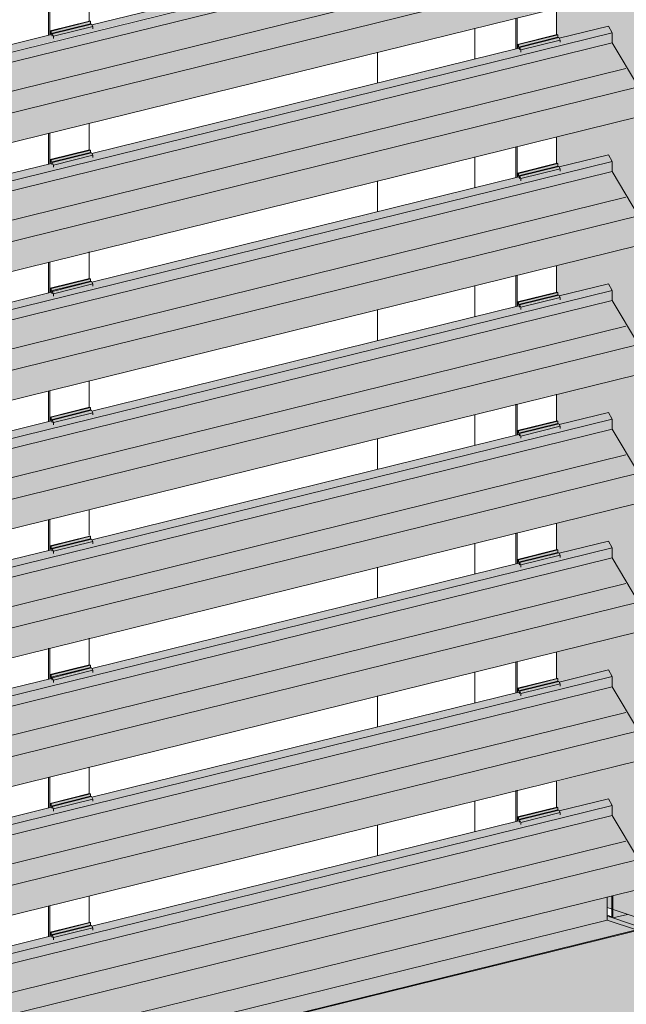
# Model space of a CAD drawing. Header units: millimetres. Extents: x 4014441 to 4046114, y 2378 to 8335946.
# Tile 42 of 71: x 4026837 to 4027513, y 2683089 to 2684187. Entities that reach past the tile are written whole.
import ezdxf

# ---------------------------------------------------------------- set-up
doc = ezdxf.new("R2010")
doc.units = ezdxf.units.MM
doc.layers.add('Линии', color=7, linetype='Continuous', lineweight=18, true_color=0x00a600)
doc.layers.add('Обобщенные модели', color=7, linetype='Continuous', lineweight=18)

# ---------------------------------------------------------------- blocks, each defined once
blk = doc.blocks.new('Корп2_Кассета выпуклая - Корп2_Кассета выпуклая_Цвет DESIGN D2-21055316-Корпус 1_ Фрагмент 4')
at = {"layer": 'Обобщенные модели', "lineweight": 9, "true_color": 0xf7fbf5}
blk.add_hatch(color=7, dxfattribs=at).paths.add_polyline_path([(-3137489.7, 2683183.6), (-3137489.7, 2686333.7), (-3137504.8, 2686338.7), (-3137512.6, 2686336.8), (-3137496.9, 2686331.5), (-3137496.9, 2685220.8), (-3137586.3, 2685198.8), (-3137585.7, 2685176.1), (-3137584.8, 2685175.8), (-3137583.7, 2685172.7), (-3137582.2, 2685172.3), (-3137528.5, 2685185.5), (-3137524.4, 2685178.1), (-3137524.4, 2685166.8), (-3137494.9, 2685117.7), (-3137495.9, 2685084.1), (-3137586.3, 2685061.8), (-3137585.5, 2685032.4), (-3137584.8, 2685032.2), (-3137583.7, 2685029.1), (-3137582.2, 2685028.7), (-3137528.5, 2685041.9), (-3137524.4, 2685034.5), (-3137524.4, 2685023.2), (-3137494.9, 2684974.1), (-3137495.9, 2684940.5), (-3137586.3, 2684917.7), (-3137585.7, 2684888.9), (-3137584.8, 2684888.6), (-3137583.7, 2684885.5), (-3137582.2, 2684885), (-3137528.5, 2684898.3), (-3137524.4, 2684890.9), (-3137524.4, 2684879.6), (-3137494.9, 2684830.5), (-3137495.9, 2684796.9), (-3137586.3, 2684774.6), (-3137585.7, 2684745.3), (-3137584.8, 2684744.9), (-3137583.7, 2684741.9), (-3137582.2, 2684741.4), (-3137528.5, 2684754.7), (-3137524.4, 2684747.3), (-3137524.4, 2684736), (-3137494.9, 2684686.9), (-3137495.9, 2684653.2), (-3137586.3, 2684631), (-3137585.7, 2684601.7), (-3137584.8, 2684601.3), (-3137583.7, 2684598.3), (-3137582.2, 2684597.8), (-3137528.5, 2684611.1), (-3137524.4, 2684603.6), (-3137524.4, 2684592.3), (-3137494.9, 2684543.2), (-3137495.9, 2684509.6), (-3137586.3, 2684487.3), (-3137585.7, 2684458), (-3137584.8, 2684457.7), (-3137583.7, 2684454.7), (-3137582.2, 2684454.2), (-3137528.5, 2684467.4), (-3137524.4, 2684460), (-3137524.4, 2684448.7), (-3137494.9, 2684399.6), (-3137495.9, 2684366), (-3137586.3, 2684343.7), (-3137585.7, 2684314.4), (-3137584.8, 2684314.1), (-3137583.7, 2684311), (-3137582.2, 2684310.6), (-3137528.5, 2684323.8), (-3137524.4, 2684316.4), (-3137524.4, 2684305.1), (-3137494.9, 2684256), (-3137495.9, 2684222.4), (-3137586.3, 2684200.1), (-3137585.7, 2684170.8), (-3137584.8, 2684170.5), (-3137583.7, 2684167.4), (-3137582.2, 2684167), (-3137528.5, 2684180.2), (-3137524.4, 2684172.8), (-3137524.4, 2684161.5), (-3137494.9, 2684112.4), (-3137495.9, 2684078.8), (-3137586.3, 2684056.5), (-3137585.7, 2684027.2), (-3137584.8, 2684026.9), (-3137583.7, 2684023.8), (-3137582.2, 2684023.3), (-3137528.5, 2684036.6), (-3137524.4, 2684029.2), (-3137524.4, 2684017.9), (-3137494.9, 2683968.8), (-3137495.9, 2683935.2), (-3137586.3, 2683912.9), (-3137585.7, 2683883.6), (-3137584.8, 2683883.2), (-3137583.7, 2683880.2), (-3137582.2, 2683879.7), (-3137528.5, 2683893), (-3137524.4, 2683885.6), (-3137524.4, 2683874.3), (-3137494.9, 2683825.2), (-3137495.9, 2683791.5), (-3137586.3, 2683769.3), (-3137585.7, 2683740), (-3137584.8, 2683739.6), (-3137583.7, 2683736.6), (-3137582.2, 2683736.1), (-3137528.5, 2683749.4), (-3137524.4, 2683741.9), (-3137524.4, 2683730.6), (-3137494.9, 2683681.1), (-3137495.9, 2683647.9), (-3137586.3, 2683625.6), (-3137585.7, 2683596.3), (-3137584.8, 2683596), (-3137583.7, 2683593), (-3137582.2, 2683592.5), (-3137528.5, 2683605.7), (-3137524.4, 2683598.3), (-3137524.4, 2683587), (-3137494.9, 2683537.9), (-3137495.9, 2683504.3), (-3137586.3, 2683482), (-3137585.7, 2683452.7), (-3137584.8, 2683452.4), (-3137583.7, 2683449.3), (-3137582.2, 2683448.9), (-3137528.5, 2683462.1), (-3137524.4, 2683454.7), (-3137524.4, 2683443.4), (-3137494.9, 2683394.3), (-3137495.9, 2683360.7), (-3137586.3, 2683337.6), (-3137585.7, 2683309.1), (-3137584.8, 2683308.8), (-3137583.7, 2683305.7), (-3137582.2, 2683305.3), (-3137528.5, 2683318.5), (-3137524.4, 2683311.1), (-3137524.4, 2683299.8), (-3137494.9, 2683250.7), (-3137495.9, 2683217.1), (-3137529.8, 2683208.7), (-3137529.8, 2683197.2)])
at = {"layer": 'Обобщенные модели', "lineweight": 9}
blk.add_line((-3137489.7, 2683183.6), (-3137529.8, 2683197.2), dxfattribs=at)
blk = doc.blocks.new('Корп2_Кассета выпуклая - Корп2_Кассета выпуклая_Цвет DESIGN D2-V83-Корпус 1_ Фрагмент 4')
at = {"layer": 'Обобщенные модели', "lineweight": 9, "true_color": 0xf7fbf5}
h = blk.add_hatch(color=7, dxfattribs=at)
h.paths.add_polyline_path([(-3137489.7, 2683174.1), (-3137071.5, 2683277.2), (-3136755.4, 2683407.1), (-3136771, 2683410.2), (-3137073, 2683286.4), (-3137489.7, 2683183.6), (-3137507.1, 2683189.5), (-3137523.5, 2683185.5), (-3137518, 2683183.6)])
h.paths.add_polyline_path([(-3137524.8, 2683185.9), (-3137524.8, 2683186.8), (-3137526.1, 2683186.4)])
for points in [[(-3137489.7, 2681164.4), (-3137489.7, 2683174.1), (-3137523.5, 2683185.5), (-3137524.6, 2683210), (-3137524.8, 2683210), (-3137524.8, 2683185.9), (-3137529.8, 2683187.6), (-3137529.8, 2683183.2), (-3137497.3, 2683172.2), (-3137497.3, 2682061.5), (-3137586.3, 2682039.6), (-3137585.7, 2682016.5), (-3137584.8, 2682016.2), (-3137583.7, 2682013.2), (-3137582.2, 2682012.7), (-3137528.5, 2682025.9), (-3137524.4, 2682018.5), (-3137524.4, 2682007.2), (-3137494.9, 2681958.1), (-3137495.9, 2681924.5), (-3137586.3, 2681902.2), (-3137585.7, 2681872.9), (-3137584.8, 2681872.6), (-3137583.7, 2681869.5), (-3137582.2, 2681869.1), (-3137528.5, 2681882.3), (-3137524.4, 2681874.9), (-3137524.4, 2681863.6), (-3137494.9, 2681814.5), (-3137495.9, 2681780.9), (-3137586.3, 2681757.6), (-3137585.7, 2681729.3), (-3137584.8, 2681729), (-3137583.7, 2681725.9), (-3137582.2, 2681725.5), (-3137528.5, 2681738.7), (-3137524.4, 2681731.3), (-3137524.4, 2681720), (-3137494.9, 2681670.9), (-3137495.9, 2681637.3), (-3137586.3, 2681615), (-3137585.7, 2681585.7), (-3137584.8, 2681585.4), (-3137583.7, 2681582.3), (-3137582.2, 2681581.9), (-3137528.5, 2681595.1), (-3137524.4, 2681587.7), (-3137524.4, 2681576.4), (-3137494.9, 2681527.3), (-3137495.9, 2681493.7), (-3137586.3, 2681471.4), (-3137585.7, 2681442.1), (-3137584.8, 2681441.7), (-3137583.7, 2681438.7), (-3137582.2, 2681438.2), (-3137528.5, 2681451.5), (-3137524.4, 2681444.1), (-3137524.4, 2681432.8), (-3137494.9, 2681383.7), (-3137495.9, 2681350), (-3137586.3, 2681327.8), (-3137585.7, 2681298.5), (-3137584.8, 2681298.1), (-3137583.7, 2681295.1), (-3137582.2, 2681294.6), (-3137528.5, 2681307.9), (-3137524.4, 2681300.4), (-3137524.4, 2681289.1), (-3137494.9, 2681240), (-3137495.9, 2681206.4), (-3137564.3, 2681189.6), (-3137494.9, 2681166.1)], [(-3137523.5, 2683185.5), (-3137507.1, 2683189.5), (-3137523.5, 2683195.1), (-3137523.5, 2683185.9)]]:
    blk.add_hatch(color=7, dxfattribs=at).paths.add_polyline_path(points)
at = {"layer": 'Обобщенные модели', "lineweight": 9}
for p, q in [((-3137523.5, 2683185.5), (-3137523.5, 2683210.6)), ((-3137524.8, 2683210.3), (-3137524.8, 2683185.9)), ((-3137507.1, 2683189.5), (-3137523.5, 2683185.5)), ((-3137524.8, 2683186.8), (-3137529.8, 2683188.5)), ((-3137524.8, 2683185.9), (-3137529.8, 2683187.6)), ((-3137489.7, 2683174.1), (-3137523.5, 2683185.5))]:
    blk.add_line(p, q, dxfattribs=at)
blk = doc.blocks.new('HILTI_s_Композит_тип_Ко - Тип КоБ D2-21033981-Корпус 1_ Фрагмент 4')
at = {"layer": 'Обобщенные модели', "lineweight": 9, "true_color": 0xf7fbf5}
for points in [[(-3139743.6, 2682637.3), (-3137529.8, 2683183.2), (-3137529.8, 2683208.7), (-3139734.4, 2682666.2), (-3139735.3, 2682668.9), (-3139736.2, 2682672.7), (-3139743.6, 2682670.9), (-3139743.6, 2682638.2)], [(-3139736, 2682620.2), (-3137497.3, 2683172.2), (-3137529.8, 2683183.2), (-3139743.6, 2682637.3), (-3139743.6, 2682622.8)], [(-3139736, 2681509.6), (-3137497.3, 2682061.5), (-3137497.3, 2683172.2), (-3139736, 2682620.2), (-3139736, 2681620.2)]]:
    blk.add_hatch(color=7, dxfattribs=at).paths.add_polyline_path(points)
at = {"layer": 'Обобщенные модели', "lineweight": 9}
for p, q in [((-3137529.8, 2683209.1), (-3137529.8, 2683183.2)), ((-3139743.6, 2682637.3), (-3137529.8, 2683183.2)), ((-3137529.8, 2683183.2), (-3137497.3, 2683172.2)), ((-3139736, 2682620.2), (-3137497.3, 2683172.2))]:
    blk.add_line(p, q, dxfattribs=at)
blk = doc.blocks.new('HILTI_s_Профиль_MFT-RP - Усиленный профиль MFT-RP-58 77x50 L-21566273-Корпус 1_ Фрагмент 4')
at = {"layer": 'Обобщенные модели'}
for p, q in [((-3137586.3, 2684200.4), (-3137586.3, 2684170.2)), ((-3137631.7, 2684189.2), (-3137631.7, 2684154.8)), ((-3137630.4, 2684155.1), (-3137630.4, 2684189.6)), ((-3137677.4, 2684178), (-3137677.4, 2684143.5)), ((-3137586.3, 2684056.8), (-3137586.3, 2684026.5)), ((-3137631.7, 2684045.6), (-3137631.7, 2684011.1)), ((-3137630.4, 2684011.5), (-3137630.4, 2684045.9)), ((-3137677.4, 2684034.4), (-3137677.4, 2683999.9)), ((-3137586.3, 2683913.2), (-3137586.3, 2683882.9)), ((-3137631.7, 2683902), (-3137631.7, 2683867.5)), ((-3137630.4, 2683867.8), (-3137630.4, 2683902.3)), ((-3137677.4, 2683890.8), (-3137677.4, 2683856.3)), ((-3137586.3, 2683769.6), (-3137586.3, 2683739.3)), ((-3137631.7, 2683758.4), (-3137631.7, 2683723.9)), ((-3137630.4, 2683724.2), (-3137630.4, 2683758.7)), ((-3137677.4, 2683747.1), (-3137677.4, 2683712.6)), ((-3137586.3, 2683626), (-3137586.3, 2683595.7)), ((-3137631.7, 2683614.8), (-3137631.7, 2683580.3)), ((-3137630.4, 2683580.6), (-3137630.4, 2683615.1)), ((-3137677.4, 2683603.5), (-3137677.4, 2683569)), ((-3137586.3, 2683482.4), (-3137586.3, 2683452.1)), ((-3137631.7, 2683471.2), (-3137631.7, 2683436.7)), ((-3137630.4, 2683437), (-3137630.4, 2683471.5)), ((-3137677.4, 2683459.9), (-3137677.4, 2683425.4)), ((-3137586.3, 2683337.6), (-3137586.3, 2683308.4)), ((-3137631.7, 2683327.5), (-3137631.7, 2683293.1)), ((-3137630.4, 2683293.4), (-3137630.4, 2683327.9)), ((-3137677.4, 2683316.3), (-3137677.4, 2683281.8))]:
    blk.add_line(p, q, dxfattribs=at)
blk = doc.blocks.new('HILTI_s_Профиль_MFT-RP - Усиленный профиль MFT-RP-58 77x50 L-V87-Корпус 1_ Фрагмент 4')
at = {"layer": 'Обобщенные модели'}
for p, q in [((-3138107.6, 2684215.5), (-3138107.6, 2684185.3)), ((-3138153, 2684204.3), (-3138153, 2684169.9)), ((-3138151.7, 2684170.2), (-3138151.7, 2684204.7)), ((-3138107.6, 2684071.9), (-3138107.6, 2684041.6)), ((-3138153, 2684060.7), (-3138153, 2684026.2)), ((-3138151.7, 2684026.6), (-3138151.7, 2684061)), ((-3138107.6, 2683928.3), (-3138107.6, 2683898)), ((-3138153, 2683917.1), (-3138153, 2683882.6)), ((-3138151.7, 2683882.9), (-3138151.7, 2683917.4)), ((-3138107.6, 2683784.7), (-3138107.6, 2683754.4)), ((-3138153, 2683773.5), (-3138153, 2683739)), ((-3138151.7, 2683739.3), (-3138151.7, 2683773.8)), ((-3138107.6, 2683641.1), (-3138107.6, 2683612.4)), ((-3138153, 2683629.9), (-3138153, 2683595.4)), ((-3138151.7, 2683595.7), (-3138151.7, 2683630.2)), ((-3138107.6, 2683497.5), (-3138107.6, 2683467.2)), ((-3138153, 2683486.3), (-3138153, 2683451.8)), ((-3138151.7, 2683452.1), (-3138151.7, 2683486.6)), ((-3138107.6, 2683353.8), (-3138107.6, 2683323.5)), ((-3138153, 2683342.6), (-3138153, 2683308.1)), ((-3138151.7, 2683308.5), (-3138151.7, 2683343)), ((-3138107.6, 2683210.2), (-3138107.6, 2683179.9)), ((-3138153, 2683199), (-3138153, 2683164.5)), ((-3138151.7, 2683164.9), (-3138151.7, 2683199.3))]:
    blk.add_line(p, q, dxfattribs=at)
blk = doc.blocks.new('S_Вентрешетки_Профиль крепежный - Профиль крепежный-21269845-Корпус 1_ Фрагмент 4')
at = {"layer": 'Обобщенные модели', "lineweight": 9, "true_color": 0x373f43}
for points in [[(-3137628.9, 2683295.2), (-3137584.8, 2683306.1), (-3137584.8, 2683308.8), (-3137628.9, 2683297.9)], [(-3137626.3, 2683292.1), (-3137582.2, 2683303), (-3137584.8, 2683305.4), (-3137627.8, 2683294.8)], [(-3137626.3, 2683290.1), (-3137582.2, 2683301), (-3137582.2, 2683303), (-3137626.3, 2683292.1)]]:
    blk.add_hatch(color=149, dxfattribs=at).paths.add_polyline_path(points)
h = blk.add_hatch(color=149, dxfattribs=at)
h.paths.add_polyline_path([(-3137629.8, 2683298.2), (-3137628.8, 2683293.8), (-3137628.3, 2683293.9), (-3137628.9, 2683295.2)])
h.paths.add_polyline_path([(-3137629.8, 2683293.5), (-3137629.6, 2683293.6), (-3137629.8, 2683296.6)])
at = {"layer": 'Обобщенные модели', "lineweight": 9}
for p, q in [((-3137585.7, 2683309.1), (-3137629.8, 2683298.2)), ((-3137628.9, 2683297.9), (-3137584.8, 2683308.8)), ((-3137628.9, 2683295.2), (-3137584.8, 2683306.1)), ((-3137627.8, 2683294.8), (-3137583.7, 2683305.7)), ((-3137626.3, 2683292.1), (-3137582.2, 2683303)), ((-3137585.7, 2683309.1), (-3137584.8, 2683308.8)), ((-3137584.8, 2683308.8), (-3137584.8, 2683306.1)), ((-3137584.8, 2683306.1), (-3137583.7, 2683305.7)), ((-3137583.7, 2683305.7), (-3137582.2, 2683303)), ((-3137582.2, 2683303), (-3137582.2, 2683300.5)), ((-3137628.9, 2683297.9), (-3137629.8, 2683298.2)), ((-3137629.8, 2683298.2), (-3137629.8, 2683293.5)), ((-3137628.9, 2683295.2), (-3137628.9, 2683297.9)), ((-3137627.8, 2683294.8), (-3137628.9, 2683295.2)), ((-3137628.3, 2683293.9), (-3137627.4, 2683292.3)), ((-3137626.3, 2683292.1), (-3137627.8, 2683294.8)), ((-3137626.3, 2683289.6), (-3137626.3, 2683292.1))]:
    blk.add_line(p, q, dxfattribs=at)
blk = doc.blocks.new('S_Вентрешетки_Профиль внешний - Профиль крепежный-21268552-Корпус 1_ Фрагмент 4')
at = {"layer": 'Обобщенные модели', "lineweight": 9, "true_color": 0x373f43}
for points in [[(-3139743.6, 2682764), (-3137524.4, 2683311.1), (-3137528.5, 2683318.5), (-3137583.3, 2683305), (-3137582.2, 2683301), (-3137626.3, 2683290.1), (-3137627.4, 2683294.1), (-3138104.6, 2683176.5), (-3138103.5, 2683172.5), (-3138147.6, 2683161.6), (-3138148.7, 2683165.6), (-3138626, 2683048), (-3138624.9, 2683043.9), (-3138669, 2683033.1), (-3138670.1, 2683037.1), (-3139147.3, 2682919.4), (-3139146.2, 2682915.4), (-3139190.3, 2682904.6), (-3139191.4, 2682908.6), (-3139668.7, 2682790.9), (-3139667.6, 2682786.9), (-3139711.7, 2682776), (-3139712.8, 2682780), (-3139743.6, 2682772.4)], [(-3139743.6, 2682752.7), (-3137524.4, 2683299.8), (-3137524.4, 2683311.1), (-3139743.6, 2682764)], [(-3139734.2, 2682698.7), (-3137494.9, 2683250.7), (-3137524.4, 2683299.8), (-3139743.6, 2682752.7), (-3139743.6, 2682714.4), (-3139736, 2682701.7)], [(-3139734.2, 2682665.6), (-3137494.9, 2683217.7), (-3137494.9, 2683250.7), (-3139734.2, 2682698.7)]]:
    blk.add_hatch(color=149, dxfattribs=at).paths.add_polyline_path(points)
at = {"layer": 'Обобщенные модели', "lineweight": 9}
for p, q in [((-3137524.4, 2683311.1), (-3139743.8, 2682764)), ((-3137528.5, 2683318.5), (-3137583.3, 2683305)), ((-3137528.5, 2683318.5), (-3137524.4, 2683311.1)), ((-3137524.4, 2683311.1), (-3137524.4, 2683299.8)), ((-3137524.4, 2683299.8), (-3139743.8, 2682752.7)), ((-3137524.4, 2683299.8), (-3137494.9, 2683250.7)), ((-3137628.3, 2683293.9), (-3138104.6, 2683176.5)), ((-3137508.9, 2683271.2), (-3139743.7, 2682720.3)), ((-3137494.9, 2683250.7), (-3139734.2, 2682698.7)), ((-3139734.4, 2682665.3), (-3137495.1, 2683217.3)), ((-3138149.7, 2683165.4), (-3138626, 2683048))]:
    blk.add_line(p, q, dxfattribs=at)
blk = doc.blocks.new('S_Вентрешетки_Профиль крепежный - Профиль крепежный-V90-Корпус 1_ Фрагмент 4')
at = {"layer": 'Обобщенные модели', "lineweight": 9, "true_color": 0x373f43}
for points in [[(-3138150.2, 2683166.7), (-3138106.1, 2683177.6), (-3138106.1, 2683180.3), (-3138150.2, 2683169.4)], [(-3138147.6, 2683163.6), (-3138103.5, 2683174.5), (-3138106.1, 2683176.9), (-3138149.1, 2683166.3)], [(-3138147.6, 2683161.6), (-3138103.5, 2683172.5), (-3138103.5, 2683174.5), (-3138147.6, 2683163.6)]]:
    blk.add_hatch(color=149, dxfattribs=at).paths.add_polyline_path(points)
h = blk.add_hatch(color=149, dxfattribs=at)
h.paths.add_polyline_path([(-3138151.2, 2683169.7), (-3138150.2, 2683165.2), (-3138149.7, 2683165.4), (-3138150.2, 2683166.7)])
h.paths.add_polyline_path([(-3138151.2, 2683165), (-3138150.9, 2683165.1), (-3138151.2, 2683168.1)])
at = {"layer": 'Обобщенные модели', "lineweight": 9}
for p, q in [((-3138107.1, 2683180.6), (-3138151.2, 2683169.7)), ((-3138150.2, 2683169.4), (-3138106.1, 2683180.3)), ((-3138107.1, 2683180.6), (-3138106.1, 2683180.3)), ((-3138106.1, 2683180.3), (-3138106.1, 2683177.6)), ((-3138150.2, 2683169.4), (-3138151.2, 2683169.7)), ((-3138151.2, 2683169.7), (-3138151.2, 2683165)), ((-3138150.2, 2683166.7), (-3138106.1, 2683177.6)), ((-3138150.2, 2683166.7), (-3138150.2, 2683169.4)), ((-3138149.1, 2683166.3), (-3138150.2, 2683166.7)), ((-3138149.1, 2683166.3), (-3138105, 2683177.2)), ((-3138147.6, 2683163.6), (-3138103.5, 2683174.5)), ((-3138106.1, 2683177.6), (-3138105, 2683177.2)), ((-3138105, 2683177.2), (-3138103.5, 2683174.5)), ((-3138103.5, 2683174.5), (-3138103.5, 2683172)), ((-3138149.7, 2683165.4), (-3138148.8, 2683163.7)), ((-3138147.6, 2683163.6), (-3138149.1, 2683166.3)), ((-3138147.6, 2683161.1), (-3138147.6, 2683163.6))]:
    blk.add_line(p, q, dxfattribs=at)
blk = doc.blocks.new('S_Вентрешетки_Профиль внешний - Профиль крепежный-V93-Корпус 1_ Фрагмент 4')
at = {"layer": 'Обобщенные модели', "lineweight": 9, "true_color": 0x373f43}
for points in [[(-3139743.6, 2682907.6), (-3137524.4, 2683454.7), (-3137528.5, 2683462.1), (-3137583.3, 2683448.6), (-3137582.2, 2683444.6), (-3137626.3, 2683433.7), (-3137627.4, 2683437.7), (-3138104.6, 2683320.1), (-3138103.5, 2683316.1), (-3138147.6, 2683305.2), (-3138148.7, 2683309.2), (-3138626, 2683191.6), (-3138624.9, 2683187.6), (-3138669, 2683176.7), (-3138670.1, 2683180.7), (-3139147.2, 2683062.9), (-3139146.2, 2683059), (-3139190.3, 2683048.2), (-3139191.4, 2683052.2), (-3139668.7, 2682934.5), (-3139667.6, 2682930.5), (-3139711.7, 2682919.7), (-3139712.8, 2682923.7), (-3139743.6, 2682916.1)], [(-3139743.6, 2682896.3), (-3137524.4, 2683443.4), (-3137524.4, 2683454.7), (-3139743.6, 2682907.6)], [(-3139734.2, 2682842.3), (-3137494.9, 2683394.3), (-3137524.4, 2683443.4), (-3139743.6, 2682896.3), (-3139742.9, 2682856.8)], [(-3139734.2, 2682809.3), (-3137494.9, 2683361.3), (-3137494.9, 2683394.3), (-3139734.2, 2682842.3)]]:
    blk.add_hatch(color=149, dxfattribs=at).paths.add_polyline_path(points)
at = {"layer": 'Обобщенные модели', "lineweight": 9}
for p, q in [((-3137524.4, 2683454.7), (-3139743.6, 2682907.6)), ((-3137528.5, 2683462.1), (-3137583.3, 2683448.6)), ((-3137528.5, 2683462.1), (-3137524.4, 2683454.7)), ((-3137524.4, 2683454.7), (-3137524.4, 2683443.4)), ((-3137524.4, 2683443.4), (-3139743.6, 2682896.3)), ((-3137524.4, 2683443.4), (-3137494.9, 2683394.3)), ((-3137628.3, 2683437.5), (-3138104.6, 2683320.1)), ((-3137508.9, 2683414.8), (-3139743.9, 2682863.9)), ((-3137494.9, 2683394.3), (-3139734.2, 2682842.3)), ((-3139734.4, 2682808.9), (-3137495.1, 2683360.9)), ((-3138149.7, 2683309), (-3138626, 2683191.6))]:
    blk.add_line(p, q, dxfattribs=at)
blk = doc.blocks.new('S_Вентрешетки_Профиль крепежный - Профиль крепежный-V94-Корпус 1_ Фрагмент 4')
at = {"layer": 'Обобщенные модели', "lineweight": 9, "true_color": 0x373f43}
for points in [[(-3138150.2, 2683310.3), (-3138106.1, 2683321.2), (-3138106.1, 2683323.9), (-3138150.2, 2683313)], [(-3138147.6, 2683307.2), (-3138103.5, 2683318.1), (-3138106.1, 2683320.5), (-3138149.1, 2683309.9)], [(-3138147.6, 2683305.2), (-3138103.5, 2683316.1), (-3138103.5, 2683318.1), (-3138147.6, 2683307.2)]]:
    blk.add_hatch(color=149, dxfattribs=at).paths.add_polyline_path(points)
h = blk.add_hatch(color=149, dxfattribs=at)
h.paths.add_polyline_path([(-3138151.2, 2683313.3), (-3138150.2, 2683308.9), (-3138149.7, 2683309), (-3138150.2, 2683310.3)])
h.paths.add_polyline_path([(-3138151.2, 2683308.6), (-3138150.9, 2683308.7), (-3138151.2, 2683311.7)])
at = {"layer": 'Обобщенные модели', "lineweight": 9}
for p, q in [((-3138107.1, 2683324.2), (-3138151.2, 2683313.3)), ((-3138150.2, 2683313), (-3138106.1, 2683323.9)), ((-3138150.2, 2683310.3), (-3138106.1, 2683321.2)), ((-3138149.1, 2683309.9), (-3138105, 2683320.8)), ((-3138107.1, 2683324.2), (-3138106.1, 2683323.9)), ((-3138106.1, 2683323.9), (-3138106.1, 2683321.2)), ((-3138106.1, 2683321.2), (-3138105, 2683320.8)), ((-3138105, 2683320.8), (-3138103.5, 2683318.1)), ((-3138150.2, 2683313), (-3138151.2, 2683313.3)), ((-3138151.2, 2683313.3), (-3138151.2, 2683308.6)), ((-3138150.2, 2683310.3), (-3138150.2, 2683313)), ((-3138149.1, 2683309.9), (-3138150.2, 2683310.3)), ((-3138147.6, 2683307.2), (-3138149.1, 2683309.9)), ((-3138147.6, 2683307.2), (-3138103.5, 2683318.1)), ((-3138103.5, 2683318.1), (-3138103.5, 2683315.6)), ((-3138149.7, 2683309), (-3138148.8, 2683307.4)), ((-3138147.6, 2683304.7), (-3138147.6, 2683307.2))]:
    blk.add_line(p, q, dxfattribs=at)
blk = doc.blocks.new('S_Вентрешетки_Профиль внешний - Профиль крепежный-V96-Корпус 1_ Фрагмент 4')
at = {"layer": 'Обобщенные модели', "lineweight": 9, "true_color": 0x373f43}
for points in [[(-3139743.6, 2683051.3), (-3137524.4, 2683598.3), (-3137528.5, 2683605.7), (-3137583.3, 2683592.2), (-3137582.2, 2683588.2), (-3137626.3, 2683577.3), (-3137627.4, 2683581.4), (-3138104.6, 2683463.7), (-3138103.5, 2683459.7), (-3138147.6, 2683448.8), (-3138148.7, 2683452.8), (-3138626, 2683335.2), (-3138624.9, 2683331.2), (-3138669, 2683320.3), (-3138670.1, 2683324.3), (-3139147.3, 2683206.7), (-3139146.2, 2683202.7), (-3139190.3, 2683191.8), (-3139191.4, 2683195.8), (-3139668.7, 2683078.1), (-3139667.6, 2683074.1), (-3139711.7, 2683063.3), (-3139712.8, 2683067.3), (-3139743.6, 2683059.7)], [(-3139743.6, 2683040), (-3137524.4, 2683587), (-3137524.4, 2683598.3), (-3139743.6, 2683051.3)], [(-3139734.2, 2682985.9), (-3137494.9, 2683537.9), (-3137524.4, 2683587), (-3139743.6, 2683040), (-3139743.6, 2683001.6), (-3139739.2, 2682994.2)], [(-3139734.2, 2682952.9), (-3137494.9, 2683504.9), (-3137494.9, 2683537.9), (-3139734.2, 2682985.9)]]:
    blk.add_hatch(color=149, dxfattribs=at).paths.add_polyline_path(points)
at = {"layer": 'Обобщенные модели', "lineweight": 9}
for p, q in [((-3137524.4, 2683598.3), (-3139743.6, 2683051.3)), ((-3137528.5, 2683605.7), (-3137583.3, 2683592.2)), ((-3137528.5, 2683605.7), (-3137524.4, 2683598.3)), ((-3137524.4, 2683598.3), (-3137524.4, 2683587)), ((-3137524.4, 2683587), (-3139743.6, 2683040)), ((-3137524.4, 2683587), (-3137494.9, 2683537.9)), ((-3137628.3, 2683581.1), (-3138104.6, 2683463.7)), ((-3137508.9, 2683558.4), (-3139743.6, 2683007.5)), ((-3137494.9, 2683537.9), (-3139734.2, 2682985.9)), ((-3139734.4, 2682952.5), (-3137495.1, 2683504.5)), ((-3138149.7, 2683452.6), (-3138626, 2683335.2))]:
    blk.add_line(p, q, dxfattribs=at)
blk = doc.blocks.new('S_Вентрешетки_Профиль крепежный - Профиль крепежный-V102-Корпус 1_ Фрагмент 4')
at = {"layer": 'Обобщенные модели', "lineweight": 9, "true_color": 0x373f43}
for points in [[(-3138150.2, 2683884.8), (-3138106.1, 2683895.7), (-3138106.1, 2683898.3), (-3138150.2, 2683887.2)], [(-3138147.6, 2683881.7), (-3138103.5, 2683892.6), (-3138106.1, 2683895), (-3138149.1, 2683884.4)], [(-3138147.6, 2683879.7), (-3138103.5, 2683890.5), (-3138103.5, 2683892.6), (-3138147.6, 2683881.7)], [(-3138151.2, 2683883.1), (-3138150.9, 2683883.1), (-3138150.2, 2683883.3), (-3138149.7, 2683883.4), (-3138151.2, 2683886.1)]]:
    blk.add_hatch(color=149, dxfattribs=at).paths.add_polyline_path(points)
at = {"layer": 'Обобщенные модели', "lineweight": 9}
for p, q in [((-3138107.1, 2683898.7), (-3138151.2, 2683887.8)), ((-3138150.2, 2683887.5), (-3138106.1, 2683898.3)), ((-3138150.2, 2683884.8), (-3138106.1, 2683895.7)), ((-3138149.1, 2683884.4), (-3138105, 2683895.3)), ((-3138147.6, 2683881.7), (-3138103.5, 2683892.6)), ((-3138107.1, 2683898.7), (-3138106.1, 2683898.3)), ((-3138106.1, 2683898.3), (-3138106.1, 2683895.7)), ((-3138106.1, 2683895.7), (-3138105, 2683895.3)), ((-3138105, 2683895.3), (-3138103.5, 2683892.6)), ((-3138103.5, 2683892.6), (-3138103.5, 2683890.1)), ((-3138150.2, 2683887.5), (-3138151.2, 2683887.8)), ((-3138151.2, 2683887.2), (-3138151.2, 2683883.1)), ((-3138150.2, 2683884.8), (-3138150.2, 2683887.5)), ((-3138149.1, 2683884.4), (-3138150.2, 2683884.8)), ((-3138149.7, 2683883.4), (-3138148.8, 2683881.8)), ((-3138147.6, 2683881.7), (-3138149.1, 2683884.4)), ((-3138147.6, 2683879.2), (-3138147.6, 2683881.7))]:
    blk.add_line(p, q, dxfattribs=at)
blk = doc.blocks.new('S_Вентрешетки_Профиль внешний - Профиль крепежный-V104-Корпус 1_ Фрагмент 4')
at = {"layer": 'Обобщенные модели', "lineweight": 9, "true_color": 0x373f43}
for points in [[(-3139743.6, 2683769.3), (-3137524.8, 2684317.2), (-3137528.5, 2684323.8), (-3137583.3, 2684310.3), (-3137582.2, 2684306.3), (-3137626.3, 2684295.4), (-3137627.4, 2684299.4), (-3138104.6, 2684181.8), (-3138103.5, 2684177.8), (-3138147.6, 2684166.9), (-3138148.7, 2684170.9), (-3138626, 2684053.3), (-3138624.9, 2684049.3), (-3138669, 2684038.4), (-3138670.1, 2684042.4), (-3139147.3, 2683924.8), (-3139146.2, 2683920.7), (-3139190.3, 2683909.9), (-3139191.4, 2683913.9), (-3139668.7, 2683796.2), (-3139667.6, 2683792.2), (-3139711.7, 2683781.4), (-3139712.8, 2683785.4), (-3139743.6, 2683777.8)], [(-3139743.6, 2683758), (-3137524.4, 2684305.1), (-3137525.5, 2684316.1), (-3139743.6, 2683769.3)], [(-3139734.2, 2683704), (-3137494.9, 2684256), (-3137524.4, 2684305.1), (-3139743.6, 2683758), (-3139743.6, 2683719.7), (-3139736, 2683707)], [(-3139734.2, 2683671), (-3137494.9, 2684223), (-3137494.9, 2684256), (-3139734.2, 2683704), (-3139734.2, 2683681.1)]]:
    blk.add_hatch(color=149, dxfattribs=at).paths.add_polyline_path(points)
at = {"layer": 'Обобщенные модели', "lineweight": 9}
for p, q in [((-3137524.4, 2684316.4), (-3139743.6, 2683769.3)), ((-3137524.4, 2684305.1), (-3139743.6, 2683758)), ((-3137627.5, 2684299.4), (-3138104.6, 2684181.8)), ((-3137508.9, 2684276.5), (-3139743.6, 2683725.6)), ((-3137494.9, 2684256), (-3139734.2, 2683704)), ((-3139734.4, 2683670.6), (-3137495.1, 2684222.6)), ((-3138149.7, 2684170.7), (-3138626, 2684053.3))]:
    blk.add_line(p, q, dxfattribs=at)

msp = doc.modelspace()

# ---------------------------------------------------------------- linework, layer by layer
at = {"layer": 'Линии', "lineweight": 9}
msp.add_line((4027951.5, 2683276.7), (4024484, 2682422), dxfattribs=at)
at = {"layer": 'Обобщенные модели', "lineweight": 9}
for p, q in [((4027235.7, 2684116.7), (4027235.7, 2684151.2)), ((4027235.7, 2683973.1), (4027235.7, 2684007.6)), ((4027235.7, 2683829.5), (4027235.7, 2683864)), ((4027343.1, 2683746.8), (4027344.4, 2683746.4)), ((4027344.4, 2683746.4), (4027343.1, 2683746.8)), ((4027235.7, 2683685.9), (4027235.7, 2683720.4)), ((4027235.7, 2683542.2), (4027235.7, 2683576.7)), ((4027235.7, 2683398.6), (4027235.7, 2683433.1)), ((4027235.7, 2683255), (4027235.7, 2683289.5))]:
    msp.add_line(p, q, dxfattribs=at)

# ---------------------------------------------------------------- block references
for name, p in [('Корп2_Кассета выпуклая - Корп2_Кассета выпуклая_Цвет DESIGN D2-21055316-Корпус 1_ Фрагмент 4', (7165021.7, 0)), ('HILTI_s_Профиль_MFT-RP - Усиленный профиль MFT-RP-58 77x50 L-21566273-Корпус 1_ Фрагмент 4', (7165021.7, 0)), ('HILTI_s_Профиль_MFT-RP - Усиленный профиль MFT-RP-58 77x50 L-V87-Корпус 1_ Фрагмент 4', (7165021.7, 0)), ('S_Вентрешетки_Профиль внешний - Профиль крепежный-V104-Корпус 1_ Фрагмент 4', (7165021.7, 0)), ('S_Вентрешетки_Профиль внешний - Профиль крепежный-V96-Корпус 1_ Фрагмент 4', (7165021.7, 574.5)), ('S_Вентрешетки_Профиль крепежный - Профиль крепежный-V90-Корпус 1_ Фрагмент 4', (7165021.7, 1005.3)), ('S_Вентрешетки_Профиль крепежный - Профиль крепежный-21269845-Корпус 1_ Фрагмент 4', (7165021.7, 861.7)), ('S_Вентрешетки_Профиль внешний - Профиль крепежный-V96-Корпус 1_ Фрагмент 4', (7165021.7, 430.9)), ('S_Вентрешетки_Профиль крепежный - Профиль крепежный-V90-Корпус 1_ Фрагмент 4', (7165021.7, 861.7)), ('S_Вентрешетки_Профиль крепежный - Профиль крепежный-21269845-Корпус 1_ Фрагмент 4', (7165021.7, 718.1)), ('S_Вентрешетки_Профиль внешний - Профиль крепежный-V96-Корпус 1_ Фрагмент 4', (7165021.7, 287.2)), ('S_Вентрешетки_Профиль крепежный - Профиль крепежный-V102-Корпус 1_ Фрагмент 4', (7165021.7, 0)), ('S_Вентрешетки_Профиль крепежный - Профиль крепежный-21269845-Корпус 1_ Фрагмент 4', (7165021.7, 574.5)), ('S_Вентрешетки_Профиль внешний - Профиль крепежный-V96-Корпус 1_ Фрагмент 4', (7165021.7, 143.6)), ('S_Вентрешетки_Профиль крепежный - Профиль крепежный-V90-Корпус 1_ Фрагмент 4', (7165021.7, 574.5)), ('S_Вентрешетки_Профиль крепежный - Профиль крепежный-21269845-Корпус 1_ Фрагмент 4', (7165021.7, 430.9)), ('S_Вентрешетки_Профиль крепежный - Профиль крепежный-V90-Корпус 1_ Фрагмент 4', (7165021.7, 430.9)), ('S_Вентрешетки_Профиль внешний - Профиль крепежный-V96-Корпус 1_ Фрагмент 4', (7165021.7, 0)), ('S_Вентрешетки_Профиль крепежный - Профиль крепежный-21269845-Корпус 1_ Фрагмент 4', (7165021.7, 287.2)), ('S_Вентрешетки_Профиль крепежный - Профиль крепежный-V90-Корпус 1_ Фрагмент 4', (7165021.7, 287.2)), ('S_Вентрешетки_Профиль внешний - Профиль крепежный-V93-Корпус 1_ Фрагмент 4', (7165021.7, 0)), ('S_Вентрешетки_Профиль крепежный - Профиль крепежный-21269845-Корпус 1_ Фрагмент 4', (7165021.7, 143.6)), ('Корп2_Кассета выпуклая - Корп2_Кассета выпуклая_Цвет DESIGN D2-V83-Корпус 1_ Фрагмент 4', (7165021.7, 0)), ('S_Вентрешетки_Профиль крепежный - Профиль крепежный-V94-Корпус 1_ Фрагмент 4', (7165021.7, 0)), ('S_Вентрешетки_Профиль внешний - Профиль крепежный-21268552-Корпус 1_ Фрагмент 4', (7165021.7, 0)), ('S_Вентрешетки_Профиль крепежный - Профиль крепежный-21269845-Корпус 1_ Фрагмент 4', (7165021.7, 0)), ('HILTI_s_Композит_тип_Ко - Тип КоБ D2-21033981-Корпус 1_ Фрагмент 4', (7165021.7, 0)), ('S_Вентрешетки_Профиль крепежный - Профиль крепежный-V90-Корпус 1_ Фрагмент 4', (7165021.7, 0))]:
    msp.add_blockref(name, p, dxfattribs=at)

doc.saveas('drawing.dxf')
